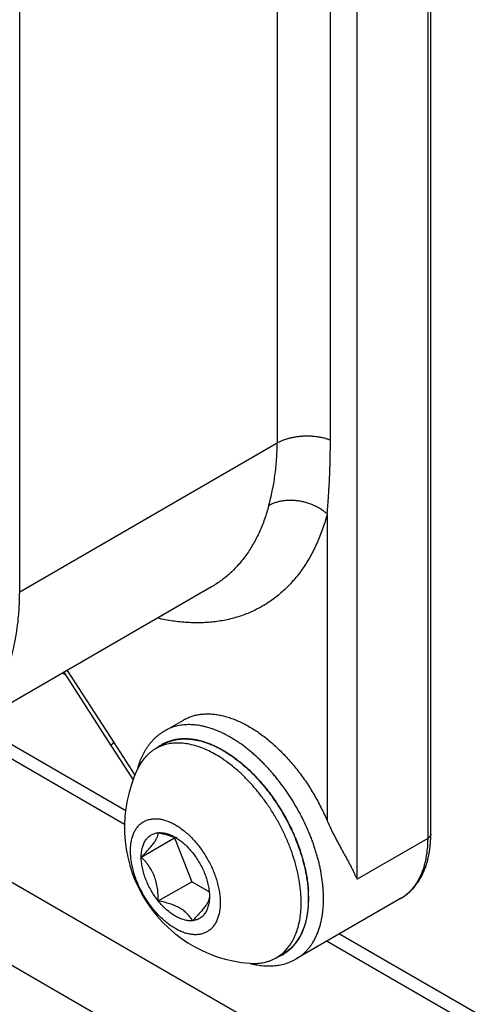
# Model space of a CAD drawing. Header units: inches. Extents: x 0 to 34, y 0 to 22.
# Tile 10 of 119: x 3.664 to 4.004, y 16.323 to 17.059. Entities that reach past the tile are written whole.
import ezdxf

# ---------------------------------------------------------------- set-up
doc = ezdxf.new("R2010")
doc.units = ezdxf.units.IN
doc.header["$LTSCALE"] = 1.87
doc.header["$MEASUREMENT"] = 0
doc.layers.get('0').update_dxf_attribs({"linetype": 'CONTINUOUS'})

msp = doc.modelspace()

# ---------------------------------------------------------------- linework, layer by layer
at = {"color": 7, "linetype": 'CONTINUOUS'}
for p, q in [((3.96943, 17.57196), (3.96943, 16.4469)), ((3.97174, 16.45012), (3.97174, 17.57517)), ((3.91654, 16.41636), (3.91654, 17.54142)), ((1.97329, 17.32493), (7.67367, 14.0336)), ((3.85683, 17.20857), (3.85683, 16.74247)), ((3.89664, 16.74472), (3.89664, 17.21081)), ((3.66411, 16.6312), (3.66411, 17.09729)), ((3.66411, 16.6312), (3.85683, 16.74247)), ((3.89427, 16.68939), (3.89427, 16.45996)), ((3.24787, 16.6511), (7.67367, 14.09569)), ((3.80769, 16.63488), (3.6156, 16.52397)), ((3.69828, 16.5692), (3.69611, 16.57046)), ((3.6971, 16.57103), (3.73238, 16.51636)), ((3.69962, 16.57248), (3.73445, 16.51851)), ((3.63091, 16.53281), (3.74349, 16.46781)), ((3.77267, 16.52732), (3.78659, 16.53535)), ((3.62169, 16.52748), (3.74264, 16.45765)), ((3.73238, 16.51636), (3.74904, 16.49077)), ((3.73445, 16.51851), (3.75034, 16.49411)), ((3.77119, 16.51702), (3.76584, 16.51393)), ((3.75509, 16.43298), (3.78009, 16.44741)), ((3.78021, 16.44759), (3.78009, 16.44741)), ((3.78009, 16.44741), (3.79285, 16.41453)), ((3.96943, 16.4469), (3.91654, 16.41636)), ((3.76785, 16.4001), (3.79285, 16.41453)), ((3.80587, 16.40701), (3.79285, 16.41453)), ((3.94905, 16.40185), (3.8711, 16.35684)), ((3.89417, 16.37016), (7.67367, 14.18792)), ((3.90339, 16.37549), (7.67367, 14.19857)), ((3.86145, 16.36071), (3.85609, 16.35761))]:
    msp.add_line(p, q, dxfattribs=at)
for centre, radius, start, end in [((3.78104, 16.48757), 0.03043, 108.60337, 119.97354), ((3.78616, 16.49109), 0.03024, 119.99284, 126.10838), ((3.78615, 16.49112), 0.03021, 117.68826, 119.9901), ((3.78619, 16.49104), 0.0303, 115.94678, 117.68875), ((3.84429, 16.45501), 0.10181, 154.54434, 265.46546), ((3.79051, 16.48063), 0.04224, 152.69997, 154.56486), ((3.81298, 16.48274), 0.06268, 163.87263, 165.08751), ((3.75064, 16.40804), 0.12391, 46.85116, 47.11571), ((3.7458, 16.40297), 0.13091, 41.46719, 46.82428), ((3.73895, 16.39666), 0.14023, 41.24279, 41.54424), ((3.88183, 16.45009), 0.08991, 357.80755, 0.01545), ((3.76554, 16.41265), 0.03792, 66.37531, 66.71572), ((3.76302, 16.41725), 0.03517, 57.2021, 59.9876), ((3.76626, 16.41428), 0.03613, 63.98245, 66.38415), ((3.78483, 16.40156), 0.09553, 3.44724, 3.8088), ((3.78957, 16.40182), 0.09078, 0.04848, 3.46197), ((3.80194, 16.40187), 0.08954, 357.97114, 0.01554), ((3.84087, 16.38395), 0.03042, 300.02771, 311.45394), ((3.84643, 16.38672), 0.03034, 292.47286, 299.97643), ((3.8465, 16.38659), 0.03019, 299.98426, 302.10149), ((3.83961, 16.396), 0.04261, 265.46418, 267.06984), ((3.85268, 16.41418), 0.06283, 254.92629, 255.9638)]:
    msp.add_arc(centre, radius, start, end, dxfattribs=at)
for points, knots in [([(3.85683, 16.74247), (3.85742, 16.74281), (3.85866, 16.74347), (3.86065, 16.74437), (3.8628, 16.7452), (3.86471, 16.7458), (3.86632, 16.74624), (3.86801, 16.74664), (3.87019, 16.74708), (3.87289, 16.74746), (3.87565, 16.74771), (3.87846, 16.74782), (3.88128, 16.74777), (3.88362, 16.74762), (3.88546, 16.74743), (3.88726, 16.74719), (3.88945, 16.74681), (3.89198, 16.74623), (3.89399, 16.74565), (3.89553, 16.74513), (3.89627, 16.74486), (3.89664, 16.74472)], [0, 0, 0, 0, 0.049736, 0.102819, 0.159099, 0.21844, 0.249216, 0.28066, 0.345285, 0.411786, 0.479635, 0.548296, 0.61714, 0.685505, 0.719302, 0.75273, 0.818195, 0.881486, 0.942218, 0.971503, 1, 1, 1, 1]), ([(3.89427, 16.68939), (3.89445, 16.69164), (3.8948, 16.69616), (3.89519, 16.70182), (3.89548, 16.70638), (3.89574, 16.71096), (3.89603, 16.71673), (3.89625, 16.72251), (3.8964, 16.72715), (3.89651, 16.73182), (3.89661, 16.73768), (3.89664, 16.74237), (3.89664, 16.74472)], [0, 0, 0, 0, 0.122252, 0.245469, 0.307404, 0.369538, 0.494361, 0.619869, 0.68286, 0.746, 0.872717, 1, 1, 1, 1]), ([(3.85049, 16.69563), (3.85098, 16.69742), (3.8519, 16.70106), (3.85315, 16.7066), (3.85424, 16.7123), (3.85517, 16.71812), (3.8559, 16.72407), (3.85661, 16.73219), (3.85683, 16.73834), (3.85683, 16.74247)], [0, 0, 0, 0, 0.117239, 0.237251, 0.359686, 0.484224, 0.610611, 0.738747, 1, 1, 1, 1]), ([(3.85049, 16.69563), (3.84957, 16.69222), (3.84802, 16.6872), (3.84556, 16.68071), (3.84357, 16.67606), (3.84141, 16.67157), (3.8391, 16.66727), (3.83662, 16.66314), (3.83399, 16.6592), (3.83121, 16.65545), (3.82828, 16.6519), (3.8252, 16.64854), (3.82197, 16.64539), (3.81861, 16.64243), (3.81511, 16.63969), (3.81147, 16.63716), (3.80896, 16.63562), (3.80769, 16.63488)], [0, 0, 0, 0, 0.138893, 0.206464, 0.272814, 0.337982, 0.402031, 0.465032, 0.527065, 0.588215, 0.648574, 0.70824, 0.767317, 0.825914, 0.884147, 0.942135, 1, 1, 1, 1]), ([(3.89427, 16.68939), (3.89395, 16.68967), (3.89328, 16.69024), (3.89224, 16.69107), (3.89113, 16.69188), (3.88957, 16.69294), (3.88747, 16.6942), (3.88524, 16.69533), (3.88336, 16.69615), (3.8819, 16.69673), (3.8804, 16.69727), (3.87886, 16.69775), (3.87731, 16.69818), (3.87573, 16.69856), (3.87414, 16.69888), (3.87254, 16.69914), (3.87094, 16.69934), (3.86935, 16.69947), (3.86777, 16.69955), (3.8662, 16.69956), (3.86465, 16.69951), (3.86314, 16.69941), (3.86165, 16.69925), (3.85975, 16.69897), (3.85749, 16.69849), (3.85534, 16.69783), (3.85373, 16.69722), (3.85259, 16.69673), (3.85152, 16.6962), (3.85083, 16.69583), (3.85049, 16.69563)], [0, 0, 0, 0, 0.027564, 0.055972, 0.085177, 0.115138, 0.177148, 0.241712, 0.274867, 0.308505, 0.342531, 0.376847, 0.41136, 0.445977, 0.480606, 0.515159, 0.549556, 0.58372, 0.617577, 0.651048, 0.684054, 0.716514, 0.748349, 0.779481, 0.839417, 0.896205, 0.923402, 0.949778, 0.975316, 1, 1, 1, 1]), ([(3.89427, 16.68939), (3.89376, 16.68749), (3.89268, 16.68375), (3.89086, 16.67826), (3.88886, 16.67294), (3.88669, 16.6678), (3.88434, 16.66284), (3.88182, 16.65807), (3.87914, 16.65349), (3.87628, 16.64911), (3.87326, 16.64493), (3.87008, 16.64096), (3.86674, 16.63719), (3.86325, 16.63364), (3.8596, 16.63031), (3.85581, 16.6272), (3.85187, 16.62431), (3.8478, 16.62165), (3.84358, 16.61922), (3.83924, 16.61703), (3.83477, 16.61506), (3.83018, 16.61334), (3.82547, 16.61185), (3.82065, 16.6106), (3.81572, 16.60959), (3.81069, 16.60883), (3.80556, 16.6083), (3.80033, 16.60802), (3.79502, 16.60799), (3.78963, 16.60819), (3.78416, 16.60864), (3.77671, 16.60957), (3.77112, 16.61063), (3.76739, 16.61147)], [0, 0, 0, 0, 0.035205, 0.069778, 0.103731, 0.137085, 0.169866, 0.202101, 0.233822, 0.265063, 0.295864, 0.326266, 0.356315, 0.386061, 0.415553, 0.444846, 0.473996, 0.503059, 0.532093, 0.561157, 0.590307, 0.619603, 0.649098, 0.678846, 0.708899, 0.739306, 0.770112, 0.801358, 0.833085, 0.865326, 0.898113, 0.931475, 1, 1, 1, 1]), ([(3.6156, 16.52397), (3.61656, 16.52452), (3.61845, 16.52567), (3.62122, 16.52751), (3.62392, 16.52948), (3.62653, 16.53156), (3.62908, 16.53376), (3.63154, 16.53608), (3.63392, 16.53851), (3.63622, 16.54105), (3.63844, 16.54371), (3.64057, 16.54648), (3.64262, 16.54935), (3.64525, 16.55335), (3.64831, 16.55862), (3.65161, 16.56532), (3.65453, 16.5724), (3.65708, 16.57985), (3.65924, 16.58765), (3.66102, 16.59579), (3.6624, 16.60424), (3.66322, 16.61148), (3.66368, 16.61741), (3.66401, 16.6235), (3.66411, 16.62811), (3.66411, 16.6312)], [0, 0, 0, 0, 0.026936, 0.053905, 0.080938, 0.108068, 0.135325, 0.162741, 0.190345, 0.218165, 0.246228, 0.274562, 0.30319, 0.332136, 0.391058, 0.451493, 0.513573, 0.577399, 0.64305, 0.710585, 0.780046, 0.851456, 0.887888, 0.924796, 1, 1, 1, 1]), ([(3.78659, 16.53535), (3.78705, 16.53562), (3.78798, 16.53612), (3.7894, 16.53682), (3.79087, 16.53744), (3.79237, 16.538), (3.7939, 16.53849), (3.79547, 16.53891), (3.79706, 16.53926), (3.79924, 16.53963), (3.80205, 16.53993), (3.80549, 16.54), (3.80904, 16.5398), (3.81266, 16.53931), (3.81635, 16.53855), (3.8201, 16.53751), (3.82391, 16.53621), (3.82774, 16.53463), (3.8316, 16.5328), (3.83548, 16.53071), (3.83935, 16.52837), (3.84322, 16.52578), (3.84706, 16.52297), (3.85086, 16.51993), (3.85462, 16.51667), (3.85832, 16.5132), (3.86195, 16.50954), (3.8655, 16.5057), (3.86896, 16.50168), (3.87231, 16.49751), (3.87555, 16.49318), (3.87867, 16.48873), (3.88166, 16.48415), (3.8845, 16.47947), (3.8872, 16.4747), (3.88973, 16.46985), (3.8921, 16.46494), (3.89356, 16.46163), (3.89427, 16.45996)], [0, 0, 0, 0, 0.010927, 0.021872, 0.03285, 0.043878, 0.054973, 0.06615, 0.077424, 0.08881, 0.111964, 0.135717, 0.160155, 0.185345, 0.211343, 0.23819, 0.265911, 0.29452, 0.32402, 0.3544, 0.385643, 0.417721, 0.4506, 0.484236, 0.518583, 0.553583, 0.58918, 0.625309, 0.661904, 0.698895, 0.736209, 0.773769, 0.811497, 0.84932, 0.887165, 0.924956, 0.9626, 1, 1, 1, 1]), ([(3.89148, 16.40189), (3.89148, 16.40289), (3.89145, 16.4049), (3.89131, 16.40793), (3.89107, 16.41101), (3.89063, 16.41521), (3.89, 16.41945), (3.8892, 16.42372), (3.8885, 16.42697), (3.88771, 16.43024), (3.88683, 16.43352), (3.88586, 16.43682), (3.88481, 16.44013), (3.88367, 16.44343), (3.88245, 16.44674), (3.88115, 16.45004), (3.8793, 16.45443), (3.8773, 16.45878), (3.87515, 16.46308), (3.87178, 16.46948), (3.86807, 16.47571), (3.86404, 16.48171), (3.86129, 16.48562), (3.85843, 16.48942), (3.85546, 16.49311), (3.85319, 16.4958), (3.85088, 16.49841), (3.84854, 16.50095), (3.84615, 16.50341), (3.84374, 16.50578), (3.84129, 16.50807), (3.83882, 16.51027), (3.83632, 16.51238), (3.83299, 16.51504), (3.82961, 16.51753), (3.82618, 16.51983), (3.82362, 16.52144), (3.82105, 16.52293), (3.81849, 16.52432), (3.81594, 16.5256), (3.81339, 16.52676), (3.81085, 16.52781), (3.80753, 16.52905), (3.8042, 16.53006), (3.80089, 16.53084), (3.79846, 16.5313), (3.79606, 16.53163), (3.7937, 16.53185), (3.79137, 16.53194), (3.78909, 16.53192), (3.78685, 16.53177), (3.78466, 16.53149), (3.78252, 16.5311), (3.78043, 16.53059), (3.77839, 16.52995), (3.77642, 16.5292), (3.77451, 16.52833), (3.77328, 16.52767), (3.77267, 16.52732)], [0, 0, 0, 0, 0.015186, 0.030653, 0.04639, 0.062385, 0.0951, 0.111803, 0.12872, 0.145841, 0.163155, 0.180646, 0.198302, 0.216107, 0.234047, 0.252105, 0.270267, 0.306836, 0.325213, 0.343629, 0.417326, 0.435686, 0.453986, 0.490336, 0.508356, 0.526253, 0.54401, 0.561612, 0.579046, 0.596298, 0.613355, 0.630204, 0.646832, 0.66323, 0.695288, 0.710934, 0.726313, 0.741418, 0.756245, 0.770788, 0.785046, 0.799017, 0.812702, 0.839215, 0.852058, 0.864632, 0.876948, 0.889015, 0.900847, 0.912461, 0.923873, 0.935103, 0.946174, 0.957108, 0.96793, 0.978668, 0.989348, 1, 1, 1, 1]), ([(3.75276, 16.50015), (3.75319, 16.50162), (3.75414, 16.5045), (3.7556, 16.50797), (3.75693, 16.51061), (3.758, 16.51252), (3.75914, 16.51436), (3.76036, 16.51613), (3.76165, 16.51782), (3.76302, 16.51944), (3.76446, 16.52098), (3.76596, 16.52243), (3.76754, 16.52379), (3.76918, 16.52506), (3.77089, 16.52625), (3.77207, 16.52697), (3.77267, 16.52732)], [0, 0, 0, 0, 0.133029, 0.262924, 0.32682, 0.390078, 0.452761, 0.514925, 0.576609, 0.63786, 0.698731, 0.759284, 0.819598, 0.879759, 0.939861, 1, 1, 1, 1]), ([(3.73238, 16.51636), (3.73238, 16.51637), (3.73237, 16.51638), (3.73237, 16.51641), (3.73237, 16.51643), (3.73237, 16.51646), (3.73238, 16.5165), (3.7324, 16.51653), (3.73242, 16.51657), (3.73245, 16.51663), (3.73251, 16.51671), (3.73259, 16.51682), (3.7327, 16.51693), (3.73282, 16.51706), (3.73296, 16.5172), (3.73312, 16.51736), (3.7333, 16.51752), (3.73358, 16.51776), (3.73396, 16.51809), (3.73429, 16.51836), (3.73446, 16.5185)], [0, 0, 0, 0, 0.007321, 0.015129, 0.02383, 0.033722, 0.045007, 0.057822, 0.072256, 0.088367, 0.125758, 0.170195, 0.221762, 0.280492, 0.346387, 0.419421, 0.499488, 0.586441, 0.780388, 1, 1, 1, 1]), ([(3.77119, 16.51702), (3.77193, 16.51745), (3.77345, 16.51824), (3.77583, 16.51924), (3.7783, 16.52004), (3.78176, 16.52085), (3.78632, 16.52136), (3.79201, 16.52116), (3.79793, 16.52017), (3.80402, 16.51839), (3.81022, 16.51585), (3.81428, 16.51373), (3.81632, 16.51255)], [0, 0, 0, 0, 0.053914, 0.108086, 0.162769, 0.218203, 0.332117, 0.451454, 0.577348, 0.71054, 0.851445, 1, 1, 1, 1]), ([(3.81096, 16.50946), (3.80922, 16.51046), (3.80574, 16.51231), (3.80044, 16.51461), (3.7952, 16.51636), (3.79008, 16.51755), (3.78509, 16.51816), (3.78028, 16.5182), (3.77568, 16.51765), (3.77274, 16.51689), (3.77133, 16.51641)], [0, 0, 0, 0, 0.145756, 0.285097, 0.418003, 0.544653, 0.665432, 0.780967, 0.892122, 1, 1, 1, 1]), ([(3.77293, 16.51829), (3.77366, 16.51864), (3.77479, 16.51913), (3.77632, 16.5197), (3.77789, 16.52021), (3.77992, 16.52074), (3.78199, 16.52111), (3.78368, 16.52132), (3.78497, 16.52144), (3.78628, 16.52151), (3.78806, 16.52154), (3.79032, 16.52147), (3.79308, 16.5212), (3.79588, 16.52076), (3.79873, 16.52014), (3.80161, 16.51934), (3.80453, 16.51837), (3.80748, 16.51722), (3.81044, 16.51591), (3.81341, 16.51443), (3.81538, 16.51334), (3.81636, 16.51277)], [0, 0, 0, 0, 0.053666, 0.080652, 0.107773, 0.162516, 0.218112, 0.246293, 0.274756, 0.303522, 0.332609, 0.391814, 0.452503, 0.514783, 0.578742, 0.644441, 0.711925, 0.781221, 0.85234, 0.925274, 1, 1, 1, 1]), ([(3.76584, 16.51393), (3.76517, 16.51354), (3.76386, 16.51272), (3.76199, 16.51133), (3.76022, 16.5098), (3.75798, 16.50754), (3.75543, 16.50434), (3.75374, 16.5015), (3.75297, 16.50001)], [0, 0, 0, 0, 0.120344, 0.241164, 0.362921, 0.486057, 0.737963, 1, 1, 1, 1]), ([(3.87478, 16.39893), (3.87478, 16.40139), (3.87456, 16.40645), (3.87363, 16.41412), (3.8721, 16.42201), (3.86998, 16.43003), (3.8673, 16.4381), (3.86408, 16.44615), (3.86035, 16.4541), (3.85615, 16.46188), (3.85152, 16.4694), (3.8465, 16.4766), (3.84114, 16.48341), (3.83549, 16.48977), (3.82961, 16.4956), (3.82354, 16.50087), (3.81736, 16.50551), (3.8131, 16.50822), (3.81096, 16.50946)], [0, 0, 0, 0, 0.055838, 0.114199, 0.174814, 0.237401, 0.301614, 0.367075, 0.433379, 0.500107, 0.56683, 0.633119, 0.698555, 0.762735, 0.825284, 0.885865, 0.944182, 1, 1, 1, 1]), ([(3.81632, 16.51255), (3.81814, 16.5115), (3.82176, 16.50923), (3.82706, 16.50539), (3.83227, 16.50109), (3.83738, 16.49635), (3.84234, 16.49122), (3.84875, 16.48383), (3.85617, 16.47384), (3.86392, 16.46097), (3.86931, 16.44968), (3.8729, 16.44047), (3.87518, 16.43358), (3.87704, 16.42674), (3.87802, 16.42216), (3.87844, 16.41989)], [0, 0, 0, 0, 0.054889, 0.111936, 0.170939, 0.231707, 0.294021, 0.357621, 0.487525, 0.619118, 0.749951, 0.814346, 0.877663, 0.93963, 1, 1, 1, 1]), ([(3.81636, 16.51277), (3.81796, 16.51185), (3.82034, 16.51037), (3.82344, 16.50824), (3.82658, 16.50595), (3.82968, 16.5035), (3.83271, 16.50089), (3.83421, 16.49953), (3.83496, 16.49883)], [0, 0, 0, 0, 0.238211, 0.360443, 0.484667, 0.738791, 0.868557, 1, 1, 1, 1]), ([(3.84439, 16.48911), (3.84691, 16.48624), (3.85053, 16.48175), (3.85502, 16.47549), (3.85824, 16.47061), (3.86129, 16.4656), (3.86509, 16.45879), (3.8685, 16.45179), (3.87148, 16.44467), (3.87347, 16.43932), (3.87522, 16.43397), (3.87673, 16.42864), (3.87799, 16.42335), (3.87898, 16.41812), (3.87972, 16.41298), (3.88003, 16.40958), (3.88014, 16.4079)], [0, 0, 0, 0, 0.127024, 0.191474, 0.256307, 0.321343, 0.3864, 0.515826, 0.579861, 0.643203, 0.705684, 0.767143, 0.827428, 0.886411, 0.943975, 1, 1, 1, 1]), ([(3.74702, 16.43764), (3.74702, 16.43888), (3.74712, 16.44129), (3.7476, 16.44478), (3.74827, 16.44752), (3.74897, 16.44956), (3.74975, 16.45145), (3.75091, 16.45363), (3.75261, 16.45594), (3.75459, 16.45789), (3.75682, 16.45945), (3.75929, 16.46061), (3.76197, 16.46135), (3.76482, 16.46166), (3.76729, 16.46158), (3.76931, 16.46131), (3.77143, 16.46089), (3.77414, 16.4601), (3.7774, 16.45877), (3.78069, 16.45704), (3.78398, 16.45495), (3.78723, 16.45251), (3.79043, 16.44973), (3.79352, 16.44666), (3.7965, 16.44332), (3.80028, 16.43851), (3.80451, 16.43205), (3.80867, 16.42381), (3.81129, 16.41669), (3.81279, 16.411), (3.81359, 16.40685), (3.81408, 16.40281), (3.8142, 16.40015), (3.8142, 16.39885)], [0, 0, 0, 0, 0.030985, 0.060382, 0.088168, 0.101486, 0.114441, 0.139335, 0.163098, 0.18605, 0.208577, 0.231104, 0.254055, 0.277818, 0.30271, 0.315665, 0.328984, 0.356767, 0.38615, 0.417141, 0.449689, 0.483696, 0.519022, 0.555494, 0.592915, 0.631064, 0.708569, 0.786077, 0.861623, 0.8981, 0.933432, 0.967456, 1, 1, 1, 1]), ([(3.89427, 16.45996), (3.89474, 16.45886), (3.89546, 16.45722), (3.89647, 16.45505), (3.89724, 16.45346), (3.89801, 16.45189), (3.89879, 16.45035), (3.89958, 16.44882), (3.90062, 16.44682), (3.90193, 16.44438), (3.90348, 16.44151), (3.90477, 16.43916), (3.90578, 16.43732), (3.90677, 16.43553), (3.90798, 16.43333), (3.90939, 16.43073), (3.91074, 16.4282), (3.91204, 16.42573), (3.91327, 16.42332), (3.91444, 16.42096), (3.91553, 16.41865), (3.91621, 16.41712), (3.91654, 16.41636)], [0, 0, 0, 0, 0.073591, 0.109975, 0.146048, 0.181795, 0.2172, 0.252252, 0.286939, 0.355186, 0.421888, 0.48701, 0.51897, 0.550526, 0.612421, 0.672687, 0.731317, 0.788309, 0.843666, 0.897396, 0.949506, 1, 1, 1, 1]), ([(3.75509, 16.43298), (3.75607, 16.43395), (3.75795, 16.43586), (3.76019, 16.43827), (3.76184, 16.44015), (3.76296, 16.44149), (3.76398, 16.44277), (3.76487, 16.44398), (3.76565, 16.44513), (3.76629, 16.4462), (3.76681, 16.4472), (3.76733, 16.44836), (3.76767, 16.44944), (3.76783, 16.45045), (3.76785, 16.45091), (3.76785, 16.45113)], [0, 0, 0, 0, 0.182835, 0.355895, 0.437452, 0.514834, 0.587369, 0.654453, 0.715636, 0.770904, 0.820422, 0.864618, 0.939203, 0.970986, 1, 1, 1, 1]), ([(3.75509, 16.43298), (3.75509, 16.43422), (3.75523, 16.43662), (3.75586, 16.44004), (3.75692, 16.4431), (3.75817, 16.44534), (3.75937, 16.44687), (3.76034, 16.44788), (3.76141, 16.44877), (3.76256, 16.44952), (3.76378, 16.45014), (3.76552, 16.45078), (3.76691, 16.45104), (3.76785, 16.45113)], [0, 0, 0, 0, 0.151816, 0.293075, 0.424046, 0.546035, 0.604385, 0.661396, 0.717478, 0.773087, 0.828705, 0.884814, 1, 1, 1, 1]), ([(3.76785, 16.45113), (3.76885, 16.45122), (3.77093, 16.45119), (3.77411, 16.45058), (3.77739, 16.44942), (3.77953, 16.44833), (3.78061, 16.44771)], [0, 0, 0, 0, 0.223376, 0.463282, 0.721965, 1, 1, 1, 1]), ([(3.76785, 16.45113), (3.76897, 16.45091), (3.77118, 16.45045), (3.77443, 16.44963), (3.77755, 16.44866), (3.77956, 16.4479), (3.78053, 16.44748)], [0, 0, 0, 0, 0.258242, 0.512267, 0.76023, 1, 1, 1, 1]), ([(3.97174, 16.45012), (3.97174, 16.45004), (3.97173, 16.44989), (3.9717, 16.44967), (3.97166, 16.44945), (3.97157, 16.44915), (3.97141, 16.44878), (3.97114, 16.44836), (3.97081, 16.44796), (3.97041, 16.44758), (3.96995, 16.44722), (3.96961, 16.447), (3.96943, 16.4469)], [0, 0, 0, 0, 0.053922, 0.108096, 0.162771, 0.218191, 0.332076, 0.451407, 0.577402, 0.710825, 0.851769, 1, 1, 1, 1]), ([(3.78207, 16.44682), (3.78309, 16.44616), (3.7851, 16.44472), (3.78799, 16.44226), (3.79077, 16.43947), (3.79252, 16.43745), (3.79337, 16.4364)], [0, 0, 0, 0, 0.234913, 0.481003, 0.736752, 1, 1, 1, 1]), ([(3.96943, 16.4469), (3.96943, 16.4456), (3.96938, 16.44304), (3.96905, 16.43806), (3.9684, 16.43323), (3.96751, 16.42915), (3.96692, 16.42693), (3.96629, 16.42479), (3.96541, 16.4222), (3.96418, 16.41922), (3.9628, 16.41641), (3.96126, 16.41377), (3.95957, 16.4113), (3.95775, 16.40902), (3.95577, 16.40692), (3.95367, 16.40502), (3.95143, 16.40332), (3.94986, 16.40231), (3.94905, 16.40185)], [0, 0, 0, 0, 0.075196, 0.148536, 0.289402, 0.356948, 0.390011, 0.42261, 0.486438, 0.548522, 0.608966, 0.667896, 0.725466, 0.781859, 0.837277, 0.891944, 0.946101, 1, 1, 1, 1]), ([(3.94905, 16.40185), (3.94992, 16.40235), (3.95163, 16.40343), (3.95406, 16.40525), (3.95634, 16.40726), (3.95848, 16.40945), (3.96047, 16.41181), (3.96199, 16.41391), (3.96312, 16.41567), (3.96421, 16.41748), (3.96547, 16.41984), (3.96681, 16.4228), (3.968, 16.42589), (3.96901, 16.42909), (3.96987, 16.43241), (3.97057, 16.43584), (3.9711, 16.43936), (3.97148, 16.44297), (3.97163, 16.44542), (3.97167, 16.44665)], [0, 0, 0, 0, 0.057713, 0.115435, 0.173359, 0.23166, 0.290478, 0.349922, 0.37991, 0.410087, 0.471067, 0.532992, 0.59596, 0.660058, 0.725376, 0.791992, 0.859965, 0.929307, 1, 1, 1, 1]), ([(3.78061, 16.37946), (3.77949, 16.38011), (3.77724, 16.38154), (3.77399, 16.38399), (3.7708, 16.38676), (3.76662, 16.3909), (3.76176, 16.39673), (3.75671, 16.40445), (3.75255, 16.41268), (3.74994, 16.4198), (3.74843, 16.42549), (3.74763, 16.42964), (3.74714, 16.43368), (3.74702, 16.43634), (3.74702, 16.43764)], [0, 0, 0, 0, 0.055837, 0.114197, 0.174806, 0.237385, 0.366989, 0.499971, 0.632956, 0.762574, 0.825159, 0.88578, 0.944158, 1, 1, 1, 1]), ([(3.79337, 16.4364), (3.79434, 16.43518), (3.7962, 16.43267), (3.7987, 16.42869), (3.8009, 16.42454), (3.80275, 16.42027), (3.80423, 16.41598), (3.80531, 16.41172), (3.80597, 16.40757), (3.80613, 16.40484), (3.80613, 16.40351)], [0, 0, 0, 0, 0.129832, 0.2612, 0.392529, 0.52238, 0.649298, 0.771938, 0.889176, 1, 1, 1, 1]), ([(3.76785, 16.4001), (3.76785, 16.40167), (3.76776, 16.40481), (3.76729, 16.40949), (3.76639, 16.41409), (3.76499, 16.41852), (3.76308, 16.42266), (3.76073, 16.42645), (3.75805, 16.42988), (3.7561, 16.43198), (3.75509, 16.43298)], [0, 0, 0, 0, 0.129454, 0.25903, 0.388165, 0.515926, 0.641266, 0.763624, 0.883054, 1, 1, 1, 1]), ([(3.76785, 16.4001), (3.76688, 16.40131), (3.76502, 16.40382), (3.76252, 16.4078), (3.76032, 16.41196), (3.75847, 16.41622), (3.75699, 16.42052), (3.75591, 16.42478), (3.75525, 16.42892), (3.75509, 16.43165), (3.75509, 16.43298)], [0, 0, 0, 0, 0.129832, 0.2612, 0.392529, 0.52238, 0.649298, 0.771938, 0.889176, 1, 1, 1, 1]), ([(3.87844, 16.41989), (3.87904, 16.41658), (3.87994, 16.41008), (3.8803, 16.40054), (3.87963, 16.3916), (3.87795, 16.3834), (3.87527, 16.37608), (3.87217, 16.37072), (3.86924, 16.36704), (3.86685, 16.36461), (3.86426, 16.36248), (3.8624, 16.36126), (3.86145, 16.36071)], [0, 0, 0, 0, 0.154377, 0.300303, 0.437063, 0.564443, 0.68285, 0.793433, 0.846439, 0.898291, 0.949348, 1, 1, 1, 1]), ([(3.78061, 16.38878), (3.77946, 16.38945), (3.77718, 16.39095), (3.77391, 16.3936), (3.77077, 16.39666), (3.7688, 16.39892), (3.76785, 16.4001)], [0, 0, 0, 0, 0.232041, 0.477481, 0.734312, 1, 1, 1, 1]), ([(3.78403, 16.39471), (3.78288, 16.39537), (3.78041, 16.39658), (3.77646, 16.39802), (3.77223, 16.39919), (3.76933, 16.39981), (3.76785, 16.4001)], [0, 0, 0, 0, 0.232782, 0.479621, 0.736559, 1, 1, 1, 1]), ([(3.8142, 16.39885), (3.8142, 16.39762), (3.8141, 16.3952), (3.81362, 16.39171), (3.81295, 16.38897), (3.81225, 16.38693), (3.81147, 16.38504), (3.81032, 16.38286), (3.80861, 16.38055), (3.80664, 16.3786), (3.8044, 16.37704), (3.80193, 16.37589), (3.79925, 16.37515), (3.7964, 16.37483), (3.79393, 16.37492), (3.79191, 16.37518), (3.78979, 16.3756), (3.78708, 16.37639), (3.78382, 16.37773), (3.78168, 16.37885), (3.78061, 16.37946)], [0, 0, 0, 0, 0.074285, 0.144759, 0.211368, 0.243296, 0.274352, 0.33403, 0.390995, 0.446015, 0.500018, 0.554021, 0.609041, 0.666006, 0.725683, 0.756738, 0.788666, 0.855266, 0.925721, 1, 1, 1, 1]), ([(3.80613, 16.40351), (3.80613, 16.40306), (3.80604, 16.40233), (3.80579, 16.40134), (3.80549, 16.4005), (3.80508, 16.39958), (3.80456, 16.39859), (3.80392, 16.39752), (3.80315, 16.39637), (3.80225, 16.39515), (3.80124, 16.39387), (3.80012, 16.39254), (3.79847, 16.39066), (3.79622, 16.38825), (3.79434, 16.38634), (3.79337, 16.38537)], [0, 0, 0, 0, 0.060838, 0.096166, 0.135598, 0.17976, 0.229211, 0.284413, 0.345544, 0.412581, 0.485062, 0.562395, 0.64393, 0.817073, 1, 1, 1, 1]), ([(3.80613, 16.40351), (3.80613, 16.40227), (3.806, 16.39987), (3.80536, 16.39645), (3.8043, 16.39339), (3.80305, 16.39115), (3.80185, 16.38962), (3.80088, 16.38861), (3.79981, 16.38773), (3.79867, 16.38697), (3.79744, 16.38636), (3.7957, 16.38571), (3.79431, 16.38545), (3.79337, 16.38537)], [0, 0, 0, 0, 0.151816, 0.293075, 0.424046, 0.546035, 0.604385, 0.661396, 0.717478, 0.773087, 0.828705, 0.884814, 1, 1, 1, 1]), ([(3.86101, 16.36115), (3.86212, 16.36214), (3.86425, 16.3643), (3.86702, 16.36801), (3.86939, 16.37219), (3.87135, 16.37681), (3.87288, 16.38184), (3.87398, 16.38724), (3.87464, 16.39298), (3.87478, 16.39691), (3.87478, 16.39893)], [0, 0, 0, 0, 0.107855, 0.219002, 0.334541, 0.455335, 0.581991, 0.714908, 0.854285, 1, 1, 1, 1]), ([(3.86255, 16.36102), (3.86325, 16.36146), (3.86463, 16.36241), (3.86659, 16.364), (3.86843, 16.36577), (3.87015, 16.3677), (3.87175, 16.3698), (3.87322, 16.37205), (3.87456, 16.37445), (3.87556, 16.37657), (3.87629, 16.37832), (3.87699, 16.38015), (3.87777, 16.38252), (3.87857, 16.38548), (3.87922, 16.38855), (3.87972, 16.39174), (3.88008, 16.39504), (3.8803, 16.39843), (3.88035, 16.40073), (3.88035, 16.40189)], [0, 0, 0, 0, 0.053767, 0.107884, 0.162586, 0.218093, 0.274611, 0.332325, 0.391398, 0.451971, 0.482861, 0.514168, 0.578069, 0.643752, 0.711268, 0.780646, 0.851901, 0.925033, 1, 1, 1, 1]), ([(3.8711, 16.35684), (3.87187, 16.35728), (3.87336, 16.35823), (3.87549, 16.35983), (3.87751, 16.36161), (3.8794, 16.36357), (3.88117, 16.36569), (3.88281, 16.36798), (3.88431, 16.37044), (3.88568, 16.37304), (3.88691, 16.3758), (3.888, 16.3787), (3.88894, 16.38173), (3.88974, 16.3849), (3.89039, 16.38819), (3.8909, 16.3916), (3.89125, 16.39511), (3.89139, 16.39749), (3.89143, 16.3987)], [0, 0, 0, 0, 0.0545, 0.109234, 0.164435, 0.220321, 0.2771, 0.334963, 0.394079, 0.454595, 0.516635, 0.580307, 0.645698, 0.712879, 0.781902, 0.852781, 0.925493, 1, 1, 1, 1]), ([(3.79337, 16.38537), (3.79286, 16.38624), (3.79173, 16.38799), (3.78965, 16.39046), (3.78708, 16.39277), (3.7851, 16.39409), (3.78403, 16.39471)], [0, 0, 0, 0, 0.227478, 0.466876, 0.72307, 1, 1, 1, 1]), ([(3.79337, 16.38537), (3.79237, 16.38528), (3.79029, 16.38531), (3.78711, 16.38592), (3.78383, 16.38708), (3.78169, 16.38816), (3.78061, 16.38878)], [0, 0, 0, 0, 0.223376, 0.463282, 0.721965, 1, 1, 1, 1]), ([(3.83743, 16.35344), (3.83912, 16.35335), (3.84245, 16.35339), (3.84654, 16.35399), (3.84965, 16.3548), (3.85262, 16.35582), (3.85474, 16.35684), (3.85609, 16.35761)], [0, 0, 0, 0, 0.262209, 0.514177, 0.637314, 0.759057, 1, 1, 1, 1]), ([(3.83745, 16.35323), (3.83894, 16.35285), (3.84192, 16.35222), (3.84641, 16.35165), (3.85011, 16.35151), (3.85302, 16.35159), (3.85518, 16.35176), (3.8573, 16.35203), (3.85939, 16.35241), (3.86145, 16.35288), (3.86347, 16.35347), (3.86545, 16.35415), (3.86739, 16.35494), (3.86928, 16.35583), (3.8705, 16.35649), (3.8711, 16.35684)], [0, 0, 0, 0, 0.13312, 0.26306, 0.390201, 0.45289, 0.515052, 0.576729, 0.637966, 0.698819, 0.759353, 0.819647, 0.87979, 0.939875, 1, 1, 1, 1])]:
    msp.add_open_spline(points, degree=3, knots=knots, dxfattribs=at)

doc.saveas('drawing.dxf')
